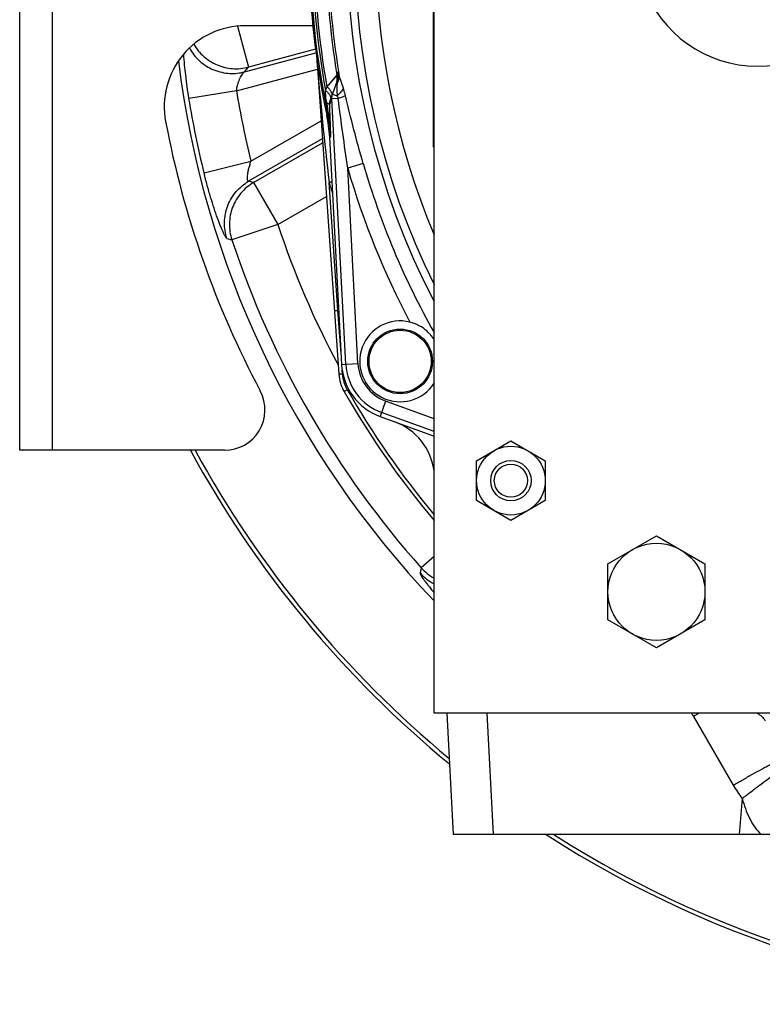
# Model space of a CAD drawing. Extents: x -3157 to 1181, y 8 to 2342.
# Tile 1 of 75: x -3157 to -2973, y 919 to 1162. Entities that reach past the tile are written whole.
import ezdxf

# ---------------------------------------------------------------- set-up
doc = ezdxf.new("R2010")
doc.units = 0
doc.header["$LTSCALE"] = 65.395
doc.layers.get('0').update_dxf_attribs({"linetype": 'CONTINUOUS'})

msp = doc.modelspace()

# ---------------------------------------------------------------- linework, layer by layer
at = {"color": 6, "linetype": 'CONTINUOUS'}
for p, q in [((-3054.59, 990.7), (-3054.59, 1370.7)), ((-3083.62, 1152.58), (-3078.17, 1074.52)), ((-3080.19, 1142.41), (-3078.56, 1146.88)), ((-3080.42, 1133.17), (-3080.42, 1133.17)), ((-3070.99, 1077.78), (-3070.99, 1077.7)), ((-3054.99, 1077.61), (-3054.99, 1077.7)), ((-3044.09, 1053.1), (-3035.59, 1058.01)), ((-3035.59, 1058.01), (-3027.09, 1053.1)), ((-3044.09, 1043.29), (-3044.09, 1053.1)), ((-3027.09, 1053.1), (-3027.09, 1043.29)), ((-3035.59, 1038.38), (-3044.09, 1043.29)), ((-3027.09, 1043.29), (-3035.59, 1038.38)), ((-3011.59, 1027.63), (-2999.59, 1034.55)), ((-2999.59, 1034.55), (-2987.59, 1027.63)), ((-3011.59, 1013.77), (-3011.59, 1027.63)), ((-2987.59, 1027.63), (-2987.59, 1013.77)), ((-2999.59, 1006.84), (-3011.59, 1013.77)), ((-2987.59, 1013.77), (-2999.59, 1006.84)), ((-2714.59, 990.7), (-3054.59, 990.7)), ((-3051.42, 990.7), (-3049.85, 960.7)), ((-2968.71, 960.7), (-3049.85, 960.7))]:
    msp.add_line(p, q, dxfattribs=at)
at = {"color": 7, "linetype": 'CONTINUOUS'}
for p, q in [((-3157.09, 1055.7), (-3157.09, 1305.7)), ((-3084.59, 1160.7), (-3101.34, 1160.7)), ((-3106.42, 1055.7), (-3157.09, 1055.7))]:
    msp.add_line(p, q, dxfattribs=at)
at = {"color": 9, "linetype": 'CONTINUOUS'}
for p, q in [((-3149.09, 1305.7), (-3149.09, 1055.7)), ((-3103.23, 1160.6), (-3100.51, 1150.47)), ((-3083.92, 1154.91), (-3100.51, 1150.47)), ((-3101.48, 1149.29), (-3083.8, 1154.03)), ((-3083.6, 1152.24), (-3083.56, 1151.86)), ((-3103.48, 1144.62), (-3083.44, 1149.99)), ((-3101.48, 1149.29), (-3100.51, 1150.47)), ((-3078.64, 1148.56), (-3081.1, 1145.59)), ((-3079.67, 1147.32), (-3080.68, 1146.1)), ((-3078.77, 1148.4), (-3079.67, 1147.32)), ((-3078.66, 1148.53), (-3078.77, 1148.4)), ((-3103.48, 1144.62), (-3115.29, 1142.68)), ((-3080.42, 1141.08), (-3079.86, 1142.61)), ((-3078.33, 1142.69), (-3079.86, 1142.61)), ((-3076.42, 1076.99), (-3079.86, 1142.61)), ((-3079.69, 1143.79), (-3078.59, 1143.4)), ((-3099.88, 1127.18), (-3082.55, 1137.18)), ((-3080.85, 1138.7), (-3081.14, 1138.66)), ((-3082.24, 1132.75), (-3100.46, 1122.23)), ((-3080.42, 1133.17), (-3080.14, 1133.21)), ((-3099.24, 1121.92), (-3082.17, 1131.77)), ((-3111.5, 1124.29), (-3099.88, 1127.18)), ((-3072.12, 1126.61), (-3075.96, 1125.5)), ((-3073.43, 1077.15), (-3075.96, 1125.5)), ((-3099.24, 1121.92), (-3100.46, 1122.23)), ((-3099.24, 1121.92), (-3093.25, 1111.54)), ((-3078.36, 1090.34), (-3080.57, 1121.92)), ((-3093.25, 1111.54), (-3081.24, 1118.47)), ((-3093.25, 1111.54), (-3104.61, 1107.77)), ((-3105.85, 1108.12), (-3104.61, 1107.77)), ((-3078.36, 1090.34), (-3078.18, 1090.43)), ((-3077.61, 1079.65), (-3078.36, 1090.34)), ((-3077.47, 1076.94), (-3073.43, 1077.15)), ((-3077.26, 1074.55), (-3077.32, 1075.51)), ((-3076.08, 1070.69), (-3076.86, 1070.24)), ((-3066.57, 1067.88), (-3067.95, 1064.07)), ((-3054.59, 1063.52), (-3066.57, 1067.88)), ((-3054.59, 1060.33), (-3067.59, 1065.06)), ((-3054.59, 1029.43), (-3057.76, 1026.61)), ((-3057.76, 1026.61), (-3058.07, 1025.37)), ((-3039.86, 960.7), (-3041.43, 990.7)), ((-2990.41, 989.89), (-2980.59, 972.89)), ((-2978.38, 969.6), (-2979.16, 960.7))]:
    msp.add_line(p, q, dxfattribs=at)
at = {"color": 2, "linetype": 'CONTINUOUS'}
for p, q in [((-3054.79, 1230.7), (-3054.79, 1130.7)), ((-3080.72, 1138.73), (-3080.85, 1138.7)), ((-3080.42, 1133.17), (-3077.47, 1076.94)), ((-3067.95, 1064.07), (-3054.59, 1059.21))]:
    msp.add_line(p, q, dxfattribs=at)
at = {"color": 9, "linetype": 'CONTINUOUS'}
msp.add_lwpolyline([(-3080.68, 1146.1), (-3080.81, 1145.94), (-3081.1, 1145.59)], dxfattribs=at)
at = {"color": 2, "linetype": 'CONTINUOUS'}
msp.add_circle((-3062.99, 1077.7), 8, dxfattribs=at)
at = {"color": 9, "linetype": 'CONTINUOUS'}
msp.add_circle((-3062.99, 1077.7), 7.7, dxfattribs=at)
at = {"color": 6, "linetype": 'CONTINUOUS'}
for centre, radius in [((-3035.59, 1048.2), 8.5), ((-3035.59, 1048.2), 5), ((-3035.59, 1048.2), 4.1), ((-2999.59, 1020.7), 12)]:
    msp.add_circle(centre, radius, dxfattribs=at)
at = {"color": 9, "linetype": 'CONTINUOUS'}
for centre, radius, start, end in [((-2884.59, 1180.7), 191.54, 152.5715, 207.4285), ((-2884.59, 1180.7), 189.64, 153.7003, 206.2997), ((-2884.59, 1180.7), 200.7, 167.9211, 192.0789), ((-2884.59, 1180.7), 200.12, 169.6304, 190.3696), ((-2884.59, 1180.7), 199.62, 169.872, 190.128), ((-2884.59, 1180.7), 196.69, 170.5952, 189.4048), ((-2884.59, 1180.7), 196.17, 170.6567, 189.3433), ((-2091.96, 1235.84), 995.15, 184.84069, 186.57281), ((-3083.24, 1148.58), 4.98, 340.0036, 9.3104), ((-3083.56, 1147.73), 4.99, 348.9214, 9.5046), ((-2884.59, 1180.7), 221.84, 189.3586, 193.9601), ((-3083.57, 1147.74), 5, 340.0281, 348.8882), ((-2884.59, 1180.7), 233.82, 189.3586, 193.9601), ((-2737.4, 1194.04), 347.75, 188.6637, 189.1524), ((-3605.57, 1118.21), 525.65, 2.1586, 2.4932), ((-3565.28, 1120.19), 485.32, 1.5372, 2.1046), ((-2884.59, 1180.7), 199.17, 196.0878, 207.9334), ((-2884.59, 1180.7), 195.17, 196.0878, 209.4189), ((-3005.4, 870.2), 262.7, 106.4609, 106.6273), ((-2884.24, 1180.86), 204.98, 196.7096, 197.5428), ((-2884.59, 1180.7), 219.82, 198.3375, 208.1861), ((-2884.59, 1180.7), 231.79, 198.3375, 221.6625), ((-3062.99, 1077.7), 13.45, 183, 250), ((-3062.99, 1077.7), 10.45, 183, 250), ((-3068.27, 1075.17), 9.01, 184.0079, 209.8736), ((-2884.59, 1180.7), 220.84, 209.8768, 219.6612), ((-3049.14, 1033.41), 12.02, 221.9888, 243.031), ((-3048.8, 1034.63), 12.02, 221.8119, 241.1885), ((-3007.73, 979.9), 20, 29.9986, 32.7008), ((-2745.07, 564.45), 491.12, 119.7818, 119.9703), ((-2955.02, 987.66), 29.53, 210.0044, 217.7135)]:
    msp.add_arc(centre, radius, start, end, dxfattribs=at)
at = {"color": 6, "linetype": 'CONTINUOUS'}
for centre, radius, start, end in [((-2884.59, 1180.7), 184.5, 157.1362, 202.8638), ((-2974.59, 1180.7), 30, 199.5766, 340.4234), ((-2884.59, 1180.7), 201, 192.0728, 192.0732), ((-3068.19, 1075.22), 10, 184, 209.8769), ((-2884.59, 1180.7), 221.74, 209.8769, 219.9404), ((-3069.48, 1048.67), 15, 6.7248, 69.9604)]:
    msp.add_arc(centre, radius, start, end, dxfattribs=at)
at = {"color": 2, "linetype": 'CONTINUOUS'}
for centre, radius, start, end in [((-2884.59, 1180.7), 201, 182, 192.0728), ((-3073.43, 1141.78), 8.51, 159.5583, 160.0897), ((-3081.14, 1142.7), 0.997, 340.6651, 348.0108), ((-3076.51, 1141.07), 3.91, 159.9998, 160.4771), ((-3115.37, 1131.34), 35, 3, 12.0728), ((-3113.57, 1131.7), 33.46, 2.5875, 12.0789), ((-3062.99, 1077.7), 10, 75.9091, 327.1673), ((-3062.99, 1077.7), 14.5, 183, 250)]:
    msp.add_arc(centre, radius, start, end, dxfattribs=at)
at = {"color": 7, "linetype": 'CONTINUOUS'}
for centre, radius, start, end in [((-3101.34, 1140.7), 20, 90, 190.7222), ((-2884.59, 1180.7), 235, 187.012, 223.6588), ((-2890.09, 1180.7), 235, 190.7222, 207.9946), ((-3106.42, 1065.7), 10, 270, 27.9946), ((-2884.59, 1180.7), 262, 208.4966, 230.6308), ((-2884.59, 1180.7), 261, 208.6157, 230.4308), ((-2884.59, 1180.7), 262, 237.1086, 302.8914), ((-2884.59, 1180.7), 261, 237.4538, 302.5462)]:
    msp.add_arc(centre, radius, start, end, dxfattribs=at)
at = {"color": 6, "linetype": 'CONTINUOUS'}
msp.add_ellipse((-3115.39, 1131.33), major_axis=(34.72, 4.59), ratio=0.999387, start_param=-0.079154, end_param=0.079107, dxfattribs=at)
at = {"color": 9, "linetype": 'CONTINUOUS'}
for points, knots in [([(-3115.11, 1155.2), (-3114.46, 1154), (-3112.72, 1151.79), (-3109.18, 1149.58), (-3105.25, 1148.71), (-3102.66, 1148.98), (-3101.48, 1149.29)], [0, 0, 0, 0, 0.256465, 0.518391, 0.770303, 1, 1, 1, 1]), ([(-3114.02, 1156.15), (-3113.37, 1155.01), (-3111.69, 1152.94), (-3108.31, 1150.81), (-3104.43, 1149.88), (-3101.78, 1150.13), (-3100.51, 1150.47)], [0, 0, 0, 0, 0.25014, 0.50031, 0.750306, 1, 1, 1, 1]), ([(-3116.59, 1153.63), (-3116.48, 1151.9), (-3116.13, 1148.24), (-3115.61, 1144.59), (-3115.29, 1142.68)], [0, 0, 0, 0, 0.470988, 1, 1, 1, 1]), ([(-3083.62, 1152.58), (-3083.62, 1152.6), (-3083.61, 1152.36), (-3083.6, 1152.35), (-3083.6, 1152.24)], [0, 0, 0, 0, 0.097575, 1, 1, 1, 1]), ([(-3078.16, 1148.85), (-3078.18, 1148.93), (-3078.22, 1149.1), (-3078.24, 1149.22), (-3078.31, 1149.43), (-3078.33, 1149.39)], [0, 0, 0, 0, 0.460662, 0.791204, 1, 1, 1, 1]), ([(-3103.48, 1144.62), (-3103.41, 1145.18), (-3103.24, 1145.99), (-3102.91, 1147), (-3102.63, 1147.67), (-3102.33, 1148.25), (-3102.04, 1148.72), (-3101.77, 1149.07), (-3101.57, 1149.25), (-3101.48, 1149.29)], [0, 0, 0, 0, 0.323873, 0.475526, 0.616225, 0.743016, 0.852286, 0.93947, 1, 1, 1, 1]), ([(-3078.16, 1148.85), (-3078.1, 1148.44), (-3078.11, 1147.58), (-3078.4, 1146.78), (-3078.6, 1146.4)], [0, 0, 0, 0, 0.492998, 1, 1, 1, 1]), ([(-3078.56, 1146.88), (-3078.55, 1146.92), (-3078.56, 1146.7), (-3078.57, 1146.61), (-3078.59, 1146.47), (-3078.6, 1146.4)], [0, 0, 0, 0, 0.238537, 0.585814, 1, 1, 1, 1]), ([(-3077.03, 1145.26), (-3077.24, 1145.89), (-3077.57, 1146.81), (-3077.95, 1148), (-3078.1, 1148.57), (-3078.16, 1148.85)], [0, 0, 0, 0, 0.530613, 0.776008, 1, 1, 1, 1]), ([(-3081.18, 1141.66), (-3081.22, 1141.91), (-3081.35, 1142.91), (-3081.43, 1143.92), (-3081.44, 1144.68)], [0, 0, 0, 0, 0.251178, 1, 1, 1, 1]), ([(-3078.6, 1146.4), (-3078.65, 1145.93), (-3078.64, 1144.92), (-3078.6, 1143.92), (-3078.59, 1143.4)], [0, 0, 0, 0, 0.474907, 1, 1, 1, 1]), ([(-3077.03, 1145.26), (-3077.18, 1144.92), (-3077.65, 1144.24), (-3078.25, 1143.67), (-3078.59, 1143.4)], [0, 0, 0, 0, 0.455188, 1, 1, 1, 1]), ([(-3076.5, 1143.39), (-3076.54, 1143.55), (-3076.69, 1144.18), (-3076.88, 1144.8), (-3077.03, 1145.26)], [0, 0, 0, 0, 0.253193, 1, 1, 1, 1]), ([(-3080.42, 1141.08), (-3080.42, 1141.19), (-3080.41, 1141.63), (-3080.31, 1142.06), (-3080.2, 1142.37)], [0, 0, 0, 0, 0.252648, 1, 1, 1, 1]), ([(-3078.59, 1143.4), (-3078.56, 1143.34), (-3078.46, 1143.11), (-3078.37, 1142.88), (-3078.33, 1142.69)], [0, 0, 0, 0, 0.242135, 1, 1, 1, 1]), ([(-3076.5, 1143.39), (-3076.76, 1143.27), (-3077.36, 1143.02), (-3077.98, 1142.81), (-3078.33, 1142.69)], [0, 0, 0, 0, 0.435866, 1, 1, 1, 1]), ([(-3075.96, 1125.5), (-3076.36, 1128.37), (-3077.17, 1134.1), (-3077.95, 1139.83), (-3078.33, 1142.69)], [0, 0, 0, 0, 0.500121, 1, 1, 1, 1]), ([(-3072.12, 1126.61), (-3072.92, 1129.4), (-3074.46, 1134.97), (-3075.86, 1140.58), (-3076.5, 1143.39)], [0, 0, 0, 0, 0.500855, 1, 1, 1, 1]), ([(-3081.18, 1141.66), (-3081.08, 1141.62), (-3080.89, 1141.54), (-3080.61, 1141.38), (-3080.44, 1141.2), (-3080.42, 1141.08)], [0, 0, 0, 0, 0.336307, 0.612939, 1, 1, 1, 1]), ([(-3080.72, 1138.73), (-3080.61, 1138.63), (-3080.42, 1138.41), (-3080.31, 1138.14), (-3080.29, 1138.01)], [0, 0, 0, 0, 0.537386, 1, 1, 1, 1]), ([(-3100.46, 1122.23), (-3100.49, 1122.22), (-3100.54, 1122.22), (-3100.62, 1122.29), (-3100.67, 1122.39), (-3100.71, 1122.54), (-3100.74, 1122.74), (-3100.75, 1122.98), (-3100.75, 1123.26), (-3100.72, 1123.71), (-3100.63, 1124.37), (-3100.46, 1125.23), (-3100.2, 1126.19), (-3099.99, 1126.84), (-3099.88, 1127.18)], [0, 0, 0, 0, 0.015032, 0.031312, 0.0533, 0.082939, 0.120928, 0.167272, 0.22174, 0.284029, 0.43038, 0.601904, 0.793598, 1, 1, 1, 1]), ([(-3105.85, 1108.12), (-3105.87, 1108.13), (-3105.92, 1108.16), (-3106.04, 1108.28), (-3106.21, 1108.54), (-3106.45, 1108.97), (-3106.72, 1109.54), (-3107.04, 1110.26), (-3107.39, 1111.1), (-3107.77, 1112.07), (-3108.32, 1113.57), (-3109.04, 1115.65), (-3109.89, 1118.36), (-3110.72, 1121.27), (-3111.25, 1123.27), (-3111.5, 1124.29)], [0, 0, 0, 0, 0.004285, 0.010575, 0.029822, 0.058145, 0.095309, 0.140872, 0.194261, 0.254822, 0.321836, 0.4722, 0.639244, 0.817032, 1, 1, 1, 1]), ([(-3105.85, 1108.12), (-3106.26, 1109.39), (-3106.67, 1112.17), (-3105.84, 1116.3), (-3103.68, 1119.85), (-3101.57, 1121.58), (-3100.46, 1122.23)], [0, 0, 0, 0, 0.247503, 0.506772, 0.762344, 1, 1, 1, 1]), ([(-3099.24, 1121.92), (-3100.41, 1121.24), (-3102.54, 1119.45), (-3104.65, 1115.88), (-3105.45, 1111.81), (-3105.04, 1109.06), (-3104.61, 1107.77)], [0, 0, 0, 0, 0.249859, 0.4999, 0.749999, 1, 1, 1, 1]), ([(-3079.27, 1090.31), (-3079.27, 1090.31), (-3079.26, 1090.31), (-3079.25, 1090.31), (-3079.23, 1090.3), (-3079.18, 1090.3), (-3079.11, 1090.3), (-3079, 1090.31), (-3078.86, 1090.31), (-3078.65, 1090.32), (-3078.48, 1090.33), (-3078.36, 1090.34)], [0, 0, 0, 0, 0.005941, 0.020414, 0.043915, 0.076337, 0.166914, 0.289205, 0.4391, 0.611526, 1, 1, 1, 1]), ([(-3077.26, 1074.54), (-3077.37, 1074.54), (-3077.54, 1074.53), (-3077.75, 1074.52), (-3077.89, 1074.51), (-3078.01, 1074.51), (-3078.09, 1074.51), (-3078.14, 1074.52), (-3078.16, 1074.52), (-3078.17, 1074.52), (-3078.17, 1074.52)], [0, 0, 0, 0, 0.375003, 0.552807, 0.710013, 0.836832, 0.928078, 0.981153, 0.994324, 1, 1, 1, 1]), ([(-3058.07, 1025.37), (-3058.08, 1025.35), (-3058.07, 1025.28), (-3058.02, 1025.1), (-3057.87, 1024.8), (-3057.59, 1024.35), (-3057.19, 1023.78), (-3056.69, 1023.1), (-3056.08, 1022.32), (-3055.37, 1021.44), (-3054.86, 1020.83), (-3054.59, 1020.52)], [0, 0, 0, 0, 0.012993, 0.032337, 0.092073, 0.180326, 0.296221, 0.438212, 0.604348, 0.792416, 1, 1, 1, 1]), ([(-2980.59, 972.89), (-2979.81, 973.34), (-2978.24, 974.25), (-2975.89, 975.57), (-2973.97, 976.65), (-2972.51, 977.44), (-2971.52, 977.98), (-2970.63, 978.45), (-2969.84, 978.87), (-2969.17, 979.21), (-2968.62, 979.48), (-2968.2, 979.68), (-2967.92, 979.79), (-2967.76, 979.85), (-2967.68, 979.87), (-2967.64, 979.88), (-2967.61, 979.88), (-2967.6, 979.87)], [0, 0, 0, 0, 0.18278, 0.369014, 0.547678, 0.630414, 0.706859, 0.775735, 0.83608, 0.887119, 0.928495, 0.960057, 0.982061, 0.989608, 0.994977, 0.998318, 1, 1, 1, 1]), ([(-2978.38, 969.6), (-2977.69, 970.13), (-2976.29, 971.21), (-2974.19, 972.8), (-2972.45, 974.11), (-2971.13, 975.09), (-2970.22, 975.76), (-2969.39, 976.36), (-2968.65, 976.89), (-2968.02, 977.33), (-2967.51, 977.69), (-2967.1, 977.95), (-2966.83, 978.12), (-2966.68, 978.2), (-2966.6, 978.24), (-2966.55, 978.26), (-2966.52, 978.26), (-2966.52, 978.25)], [0, 0, 0, 0, 0.178058, 0.360894, 0.538165, 0.621038, 0.698129, 0.768079, 0.829799, 0.882369, 0.925272, 0.958203, 0.981282, 0.989218, 0.994858, 0.998339, 1, 1, 1, 1]), ([(-2978.38, 969.6), (-2978.15, 968.76), (-2977.63, 967.1), (-2976.63, 964.7), (-2975.37, 962.51), (-2974.29, 961.23), (-2973.69, 960.7)], [0, 0, 0, 0, 0.25645, 0.511652, 0.762591, 1, 1, 1, 1])]:
    msp.add_open_spline(points, degree=3, knots=knots, dxfattribs=at)
for points in [[(-3078.33, 1149.39), (-3078.44, 1149.11), (-3078.53, 1148.83), (-3078.64, 1148.56)], [(-3079.86, 1142.61), (-3079.88, 1143.01), (-3079.82, 1143.42), (-3079.69, 1143.79)]]:
    msp.add_open_spline(points, degree=3, dxfattribs=at)
at = {"color": 2, "linetype": 'CONTINUOUS'}
for points, knots in [([(-3081.44, 1144.68), (-3081.22, 1144.51), (-3080.84, 1144.16), (-3080.4, 1143.6), (-3080.15, 1143.04), (-3080.13, 1142.66), (-3080.17, 1142.5)], [0, 0, 0, 0, 0.311753, 0.585031, 0.811914, 1, 1, 1, 1]), ([(-3079.88, 1143.26), (-3079.82, 1143.42), (-3079.79, 1143.82), (-3080.02, 1144.42), (-3080.47, 1145.04), (-3080.87, 1145.41), (-3081.1, 1145.59)], [0, 0, 0, 0, 0.185898, 0.409642, 0.683539, 1, 1, 1, 1]), ([(-3080.14, 1133.21), (-3080.16, 1133.66), (-3080.27, 1135.51), (-3080.49, 1137.35), (-3080.72, 1138.73)], [0, 0, 0, 0, 0.246012, 1, 1, 1, 1]), ([(-3057.99, 1086.36), (-3058.19, 1086.47), (-3058.7, 1086.74), (-3059.55, 1087.11), (-3060.22, 1087.31), (-3060.56, 1087.4)], [0, 0, 0, 0, 0.247961, 0.622523, 1, 1, 1, 1]), ([(-3054.59, 1083.12), (-3055.02, 1083.79), (-3055.79, 1084.71), (-3056.99, 1085.73), (-3057.65, 1086.16), (-3057.99, 1086.36)], [0, 0, 0, 0, 0.502638, 0.75134, 1, 1, 1, 1])]:
    msp.add_open_spline(points, degree=3, knots=knots, dxfattribs=at)
msp.add_open_spline([(-3081.1, 1145.59), (-3081.2, 1145.31), (-3081.31, 1145.03), (-3081.41, 1144.75)], degree=3, dxfattribs=at)
at = {"color": 6, "linetype": 'CONTINUOUS'}
msp.add_open_spline([(-2974.68, 990.7), (-2974.26, 990.48), (-2973.5, 989.93), (-2972.92, 989.2), (-2972.69, 988.81)], degree=3, knots=[0, 0, 0, 0, 0.510626, 1, 1, 1, 1], dxfattribs=at)

doc.saveas('drawing.dxf')
